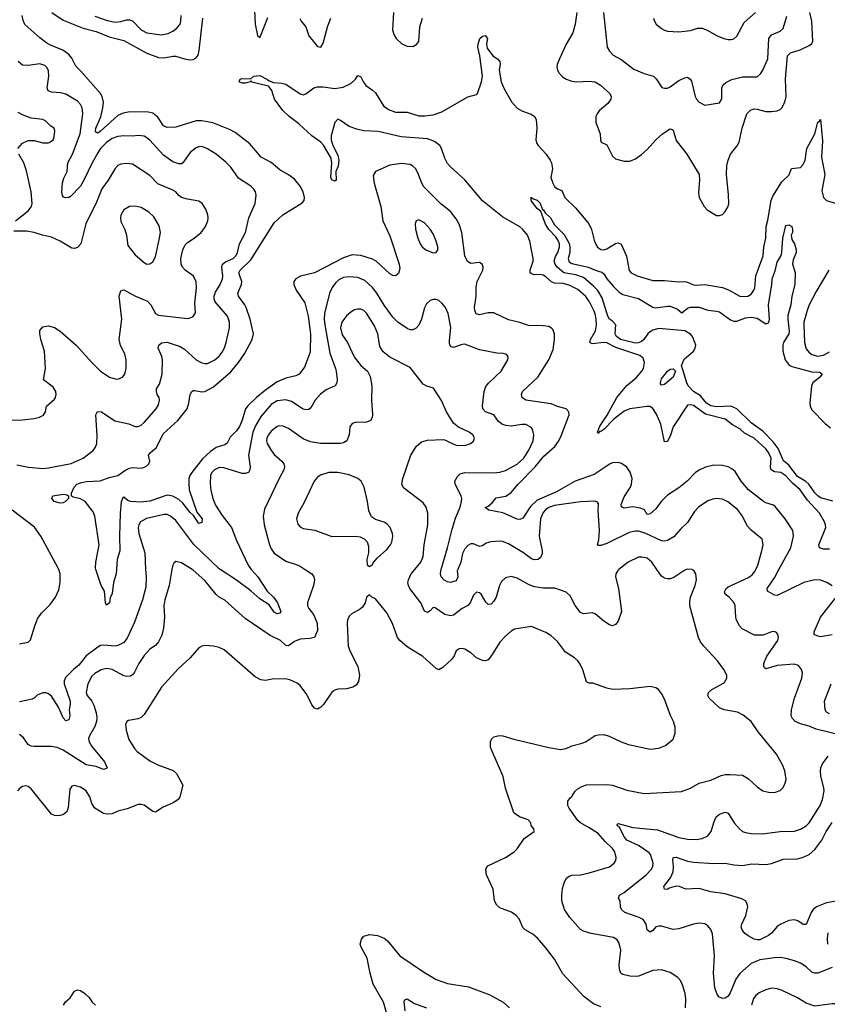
# Model space of a CAD drawing. Header units: inches. Extents: x 1173000 to 1307049, y 522583 to 678455.
# Tile 223 of 256: x 1222390 to 1227976, y 606995 to 613800. Entities that reach past the tile are written whole.
import ezdxf

# ---------------------------------------------------------------- set-up
doc = ezdxf.new("R2010")
doc.units = ezdxf.units.IN
doc.header["$MEASUREMENT"] = 0
doc.layers.add('B2620', color=7, linetype='Continuous')
doc.layers.add('B2621', color=7, linetype='Continuous')

msp = doc.modelspace()

# ---------------------------------------------------------------- linework, layer by layer
at = {"layer": 'B2620', "color": 5}
for points, elevation in [([(1223443, 610000), (1223422.9, 609890), (1223393.7, 609790), (1223387.6, 609750), (1223391.1, 609670), (1223385.4, 609594.6), (1223373.9, 609546.1), (1223350, 609499.6), (1223330, 609475.6), (1223290, 609449.6), (1223250, 609405.6), (1223214, 609350), (1223184.2, 609290), (1223170, 609271.6), (1223156.7, 609263.3), (1223130, 609260.4), (1223110, 609264.8), (1223030, 609308.7), (1222990, 609317.2), (1222952.9, 609307.1), (1222910, 609282.3), (1222890, 609262.4), (1222862.6, 609210), (1222851.1, 609150), (1222856.5, 609130), (1222890.1, 609090.1), (1222903.7, 609063.7), (1222919.8, 609010), (1222923, 608977), (1222920.7, 608950), (1222910, 608914.7), (1222872.3, 608850), (1222866.9, 608833.1), (1222870.2, 608810), (1222890, 608776), (1222977, 608670), (1222994.9, 608630), (1222990, 608624.5), (1222970, 608618.9), (1222918.3, 608638.3), (1222850, 608651.1), (1222690, 608750.6), (1222650, 608770.6), (1222610, 608777.1), (1222490, 608776.3), (1222470, 608780.5), (1222450, 608791.5), (1222416.4, 608836.4), (1222390, 608859.1)], 960), ([(1223261.5, 610000), (1223264.5, 609950), (1223262.2, 609877.8), (1223239.7, 609790), (1223183.8, 609636.2), (1223134.4, 609525.6), (1223110, 609496.3), (1223070, 609475.4), (1223050, 609471), (1222970, 609478.1), (1222950, 609474.9), (1222930, 609463.7), (1222850, 609403.1), (1222799.9, 609340.1), (1222761.6, 609310), (1222706.2, 609253.8), (1222697.2, 609230), (1222698.1, 609210), (1222739, 609090), (1222740.1, 609070), (1222732.1, 609030), (1222737.2, 608990), (1222730, 608960.7), (1222710, 608954.5), (1222690, 608974.5), (1222659.8, 609050), (1222610, 609124.8), (1222590, 609141.4), (1222570, 609148.7), (1222550, 609148.7), (1222510, 609132.1), (1222490, 609111.3), (1222476, 609104), (1222390, 609086)], 940), ([(1222390, 609487.2), (1222450, 609498.7), (1222465.3, 609514.7), (1222494, 609610), (1222515.4, 609664.6), (1222541.1, 609698.9), (1222600.8, 609759.2), (1222638.3, 609810), (1222660.8, 609859.2), (1222670.8, 609910), (1222669.8, 609969.8), (1222659.9, 610000)], 940), ([(1223059.3, 610000), (1223056.9, 609970), (1223039.1, 609910), (1223030, 609835.3), (1223016.1, 609803.9), (1223010.4, 609770), (1222990, 609753.2), (1222984, 609770), (1222976.3, 609850), (1222954, 609890), (1222917.8, 610000)], 920), ([(1224365.7, 610000), (1224411.1, 609971.1), (1224425.3, 609950), (1224428.9, 609930), (1224421.8, 609890), (1224379.8, 609770), (1224381.6, 609750), (1224390, 609730.3), (1224422.8, 609690), (1224446.7, 609630), (1224450, 609578), (1224430, 609529.4), (1224397.6, 609522.4), (1224330, 609519.1), (1224290, 609501.7), (1224250, 609471.8), (1224230, 609476.2), (1224193.6, 609510), (1224123.5, 609543.5), (1223950, 609662), (1223810, 609789.4), (1223770, 609809.6), (1223750, 609828), (1223670, 609923.5), (1223590, 609996.1), (1223583.8, 610000)], 960), ([(1223992.2, 610000), (1223995.3, 609995.3), (1224036.9, 609950), (1224102, 609850), (1224144.9, 609810), (1224173.7, 609770), (1224196.3, 609710), (1224190, 609697.4), (1224170, 609692.9), (1224150, 609706.5), (1224115.9, 609755.9), (1224050, 609797.2), (1223990, 609851.8), (1223890, 609926), (1223776, 610000)], 940), ([(1226535.1, 610000), (1226526.6, 609993.4), (1226514, 609970), (1226511.8, 609950), (1226532.2, 609870), (1226553.6, 609710), (1226530, 609642.9), (1226510, 609620.7), (1226490, 609611.8), (1226470, 609618.4), (1226430, 609644), (1226370, 609693), (1226350, 609699.7), (1226290, 609694), (1226270, 609703.6), (1226231.7, 609751.7), (1226198.2, 609818.2), (1226170, 609844.7), (1226090.8, 609870.8), (1226010, 609870.8), (1225950, 609880.8), (1225914.5, 609894.5), (1225830, 609941), (1225790, 609951), (1225750, 609942.6), (1225721.8, 609918.2), (1225709.3, 609890.7), (1225685.5, 609810), (1225670, 609781.6), (1225650, 609760.5), (1225630, 609758.4), (1225614.8, 609774.8), (1225580.9, 609830), (1225570, 609839.5), (1225550, 609842.7), (1225530, 609824), (1225505.3, 609770), (1225489.3, 609750.7), (1225450, 609729.8), (1225390, 609685.3), (1225370, 609681), (1225329.9, 609689.9), (1225264.8, 609735.2), (1225250, 609736.8), (1225230, 609714.3), (1225210, 609702.4), (1225190, 609711.6), (1225163.5, 609770), (1225088.1, 609870), (1225078.5, 609890), (1225075.3, 609910), (1225078.9, 609930), (1225098.8, 609970), (1225123.4, 610000)], 960), ([(1225420, 610000), (1225415.8, 609990), (1225421.3, 609950), (1225410, 609922.9), (1225370, 609911.5), (1225350, 609914), (1225323.7, 609930), (1225305.1, 609950), (1225300.5, 609970), (1225302.3, 609990), (1225305.2, 610000)], 940), ([(1226995.1, 606970), (1226998, 607030), (1226992.3, 607070), (1226975.4, 607130), (1226960.1, 607160.1), (1226941.6, 607181.6), (1226890, 607215.8), (1226830, 607232.6), (1226770, 607228.2), (1226670, 607191), (1226650, 607187.4), (1226610.3, 607189.7), (1226561.2, 607201.2), (1226548, 607210), (1226538.9, 607238.9), (1226537.3, 607270), (1226548.3, 607370), (1226536.9, 607416.9), (1226522, 607442), (1226496.1, 607456.1), (1226343.7, 607483.7), (1226290, 607499.8), (1226270, 607511.3), (1226194.3, 607594.3), (1226159.1, 607650), (1226140.4, 607710), (1226139.2, 607750), (1226144.8, 607795.2), (1226158.4, 607841.6), (1226172.9, 607867.1), (1226190, 607880.3), (1226210, 607887.6), (1226270, 607891.3), (1226330, 607904.2), (1226470, 607946.3), (1226502, 607970), (1226513.5, 607990), (1226516.4, 608010), (1226506.6, 608050), (1226490, 608073.3), (1226439.7, 608119.7), (1226390, 608174.8), (1226330, 608215.8), (1226269.1, 608249.1), (1226250, 608265.1), (1226189.5, 608350), (1226180.9, 608370), (1226181.2, 608398.8), (1226197.2, 608422.8), (1226210, 608432), (1226231.2, 608468.8), (1226253.1, 608486.9), (1226278.8, 608501.2), (1226310, 608511.2), (1226450, 608515.6), (1226490, 608510.3), (1226590, 608475.3), (1226710, 608452), (1226966.9, 608466.9), (1227029, 608490), (1227090, 608524.4), (1227170, 608544.9), (1227242.4, 608577.6), (1227270, 608584), (1227304.5, 608584.5), (1227390, 608578.5), (1227430, 608554.3), (1227490, 608497.4), (1227530, 608470.3), (1227570, 608460.9), (1227610, 608460.3), (1227650, 608474), (1227667.7, 608492.3), (1227682.4, 608517.6), (1227691.3, 608550), (1227683, 608610), (1227666, 608650), (1227624.1, 608724.1), (1227497.6, 608877.6), (1227449.5, 608950), (1227393.4, 608993.4), (1227354.3, 609014.3), (1227262, 609030), (1227230, 609044.2), (1227158.4, 609110), (1227149.6, 609130), (1227155.1, 609150), (1227178, 609170), (1227262, 609218), (1227282, 609250), (1227280.7, 609270), (1227259.6, 609310), (1227216.3, 609370), (1227122.4, 609470), (1227099.5, 609499.5), (1227084, 609530), (1227025, 609750), (1227024.2, 609775.8), (1227030.7, 609809.3), (1227061.1, 609890), (1227071.1, 609930), (1227067.6, 609970), (1227052.4, 609992.4), (1227039.7, 609999.7), (1227037.1, 610000)], 960), ([(1227001, 610000), (1226990, 609996.3), (1226914.7, 609945.3), (1226890, 609936.3), (1226870, 609934.7), (1226850, 609940.5), (1226830, 609955.1), (1226797.9, 610000)], 960), ([(1228070, 608856.3), (1227897.9, 608897.9), (1227850, 608917.4), (1227790, 608933.1), (1227754, 608950), (1227735.6, 608970), (1227725.6, 608990), (1227728, 609030), (1227748.4, 609110), (1227800.7, 609250), (1227803.7, 609283.7), (1227797.2, 609310), (1227775.8, 609335.8), (1227746, 609346), (1227630, 609336.2), (1227550, 609313.3), (1227540.6, 609320.6), (1227535.8, 609330), (1227537.6, 609350), (1227558.7, 609401.3), (1227634.5, 609510), (1227638, 609530), (1227632.9, 609552.9), (1227625.2, 609565.2), (1227610, 609572.7), (1227590, 609569.3), (1227532.9, 609547.1), (1227473.1, 609546.9), (1227387.6, 609590), (1227368.2, 609610), (1227348.6, 609650), (1227343.5, 609670), (1227339.7, 609750), (1227331.2, 609770), (1227297.4, 609810), (1227269.8, 609829.8), (1227265.7, 609845.7), (1227276.4, 609870), (1227290, 609881.1), (1227430, 609944.5), (1227455.9, 609964.1), (1227473.9, 609986.1), (1227480.7, 610000)], 940), ([(1228010, 609887.1), (1227973.6, 609910), (1227930, 609925.5), (1227890, 609929.8), (1227813.7, 609910), (1227630, 609820.9), (1227610, 609822.7), (1227562.7, 609850), (1227559, 609870), (1227610, 609942.7), (1227641.5, 610000)], 920), ([(1226410, 606978.4), (1226359.3, 606999.3), (1226292.7, 607050), (1226146.3, 607206.3), (1226090, 607306.6), (1226030, 607385.6), (1225972, 607452), (1225940.1, 607480.1), (1225885.2, 607510), (1225870, 607525.2), (1225845.3, 607585.3), (1225827.2, 607607.2), (1225791.8, 607631.8), (1225710, 607661.3), (1225690, 607680.7), (1225675.1, 607710), (1225665.1, 607790), (1225619.7, 607890), (1225614.2, 607925.8), (1225619.6, 607940.4), (1225628.2, 607951.8), (1225749.3, 608010), (1225809.4, 608050), (1225829.8, 608070.2), (1225879.3, 608140.7), (1225948, 608190), (1225947.3, 608207.3), (1225928, 608230), (1225926, 608250), (1225906, 608270), (1225848, 608290), (1225810, 608315.3), (1225804.8, 608324.8), (1225749.7, 608489.7), (1225733, 608570), (1225646, 608770), (1225646, 608810), (1225652.9, 608827.1), (1225670, 608844.7), (1225707, 608853), (1225732, 608850), (1225807.6, 608827.6), (1226049.4, 608769.4), (1226130, 608756.9), (1226170, 608762.8), (1226210, 608782.7), (1226279.8, 608800.2), (1226307.3, 608812.7), (1226370, 608854), (1226390, 608858.7), (1226430, 608858.9), (1226468.1, 608848.1), (1226549.2, 608809.2), (1226601, 608790), (1226750, 608758.4), (1226810, 608766.4), (1226856.1, 608783.9), (1226910, 608826.8), (1226923.7, 608870), (1226924.5, 608910), (1226912, 608950), (1226891.4, 608991.4), (1226850, 609104), (1226830, 609142.7), (1226809.3, 609170), (1226790, 609182.9), (1226750, 609191.6), (1226610, 609175.8), (1226490, 609171.6), (1226450, 609179.6), (1226354.8, 609214.8), (1226330, 609215.8), (1226310, 609224.2), (1226286.1, 609306.1), (1226267, 609347), (1226249.6, 609370), (1226227.3, 609390), (1226164.2, 609430), (1226110, 609503.6), (1226064.7, 609544.7), (1226030, 609564.7), (1225930, 609606), (1225812.7, 609587.3), (1225790, 609574), (1225750, 609540.5), (1225710, 609498.7), (1225654.4, 609405.6), (1225630, 609375.6), (1225610, 609368.9), (1225590, 609371.9), (1225550.6, 609390.6), (1225510, 609424.2), (1225470, 609449.4), (1225450, 609454), (1225430, 609452), (1225410, 609437.2), (1225396.1, 609403.9), (1225379.9, 609380.1), (1225317.7, 609322.3), (1225290, 609307.8), (1225270, 609316.9), (1225178.8, 609398.8), (1225070, 609466), (1225019.6, 609510), (1225004.2, 609530), (1224967.9, 609627.9), (1224930, 609701.2), (1224850, 609798), (1224826, 609810), (1224810, 609826), (1224790, 609808), (1224779.1, 609770), (1224760.7, 609739.3), (1224738, 609722), (1224690, 609697), (1224670, 609678), (1224657.4, 609650), (1224654, 609630), (1224662.4, 609470), (1224677.3, 609430), (1224729.1, 609330), (1224739.5, 609270), (1224734.6, 609225.4), (1224718, 609202), (1224693.8, 609186.2), (1224650, 609175.8), (1224590, 609173.3), (1224570, 609166.6), (1224550, 609152.3), (1224492.4, 609067.6), (1224472.2, 609047.8), (1224450, 609036.2), (1224430, 609042.7), (1224410, 609064.5), (1224375.4, 609135.4), (1224330, 609199.5), (1224310, 609215.1), (1224257.8, 609237.8), (1224225.3, 609245.3), (1224137.3, 609242.7), (1224090, 609232.8), (1224057.5, 609237.5), (1224018.6, 609258.6), (1223805, 609445), (1223770, 609461.1), (1223730, 609471.3), (1223670, 609475.1), (1223650, 609469.5), (1223630, 609458), (1223568.5, 609390), (1223485.4, 609314.6), (1223370, 609186.6), (1223250, 608998), (1223230, 608978), (1223210, 608967.8), (1223142.3, 608957.7), (1223130.3, 608949.7), (1223121.3, 608930), (1223125.7, 608890), (1223145.9, 608825.9), (1223183.8, 608763.8), (1223203.2, 608743.2), (1223290, 608678.3), (1223344.9, 608650), (1223452.1, 608612.1), (1223474, 608590), (1223519.3, 608510), (1223498.7, 608430), (1223486, 608410), (1223456.3, 608390), (1223382.8, 608357.2), (1223330, 608323.6), (1223310, 608327.8), (1223250, 608371.1), (1223230, 608377.4), (1223210, 608377.4), (1223133.3, 608346.7), (1223069.1, 608330.9), (1223030, 608311.6), (1222990, 608309.6), (1222970, 608314.5), (1222909.8, 608349.8), (1222890, 608384), (1222876.3, 608430), (1222850, 608469.6), (1222810, 608496.3), (1222770, 608507.3), (1222750, 608503.7), (1222737, 608483), (1222725.3, 608354.7), (1222715.3, 608324.7), (1222692.5, 608307.5), (1222670, 608299.5), (1222650, 608298.4), (1222630, 608300.7), (1222609.6, 608310), (1222470, 608484.5), (1222450, 608499.5), (1222430, 608504.5), (1222410, 608500.9), (1222390.4, 608489.6), (1222374, 608470)], 980), ([(1228010, 609547.7), (1227930, 609536), (1227910, 609538.6), (1227886, 609550), (1227885, 609570), (1227929, 609671), (1228030, 609799.3)], 920), ([(1227990, 609002.4), (1227970, 609013.3), (1227960.8, 609030), (1227957.4, 609090), (1228003, 609210)], 920), ([(1228010.5, 607250), (1227910, 607211.1), (1227890, 607209.7), (1227870, 607217.7), (1227830, 607253.5), (1227790, 607280.4), (1227750, 607296.9), (1227691.7, 607311.7), (1227650, 607318.4), (1227610, 607317.7), (1227510, 607301.8), (1227450, 607277.3), (1227370, 607207.8), (1227343.8, 607170), (1227304.8, 607075.2), (1227290, 607050.8), (1227270, 607038.2), (1227250, 607035.3), (1227226.6, 607046.6), (1227211.1, 607070), (1227198, 607110), (1227188.9, 607210), (1227194.9, 607330), (1227182.6, 607482.6), (1227170, 607513.2), (1227150, 607538), (1227130, 607552), (1227090, 607557), (1227050, 607549.6), (1226950, 607517.4), (1226910, 607512.4), (1226830, 607535.8), (1226810, 607535.8), (1226790, 607529.7), (1226770, 607505.1), (1226750, 607495.1), (1226730, 607509.4), (1226722.6, 607550), (1226701.5, 607581.5), (1226675.3, 607595.3), (1226574.5, 607630), (1226553.6, 607650), (1226545.6, 607670), (1226543, 607710), (1226531.6, 607730), (1226538.4, 607750), (1226570, 607768.9), (1226723.9, 607890), (1226758.9, 607930), (1226769.8, 607950), (1226771.6, 607970), (1226753.5, 608030), (1226743.3, 608043.3), (1226670, 608091.9), (1226589.4, 608129.4), (1226573.9, 608150), (1226538, 608218), (1226523, 608230), (1226523, 608237), (1226530, 608244), (1226630, 608216.9), (1226800.6, 608200.6), (1226950, 608147.3), (1227010, 608135.8), (1227070, 608135.2), (1227110, 608142), (1227150, 608160.3), (1227172.8, 608190), (1227190, 608250.8), (1227207.6, 608290), (1227230, 608310.4), (1227270, 608323), (1227290, 608317.3), (1227331.7, 608250), (1227367.6, 608207.6), (1227390, 608190.4), (1227410, 608182.6), (1227450, 608175.6), (1227527.3, 608172.7), (1227650, 608189.1), (1227750, 608192.7), (1227790, 608205.2), (1227830, 608229.2), (1227850, 608249.1), (1227925.8, 608370), (1227942.9, 608410), (1227953.3, 608470), (1227952.2, 608492.2), (1227932.1, 608572.1), (1227928.4, 608610), (1227931.1, 608630), (1227943.3, 608656.7), (1227982.6, 608710)], 940), ([(1228050.5, 607710.5), (1227970, 607697.7), (1227901.5, 607670), (1227877.2, 607650), (1227863.5, 607630), (1227830, 607547.6), (1227810, 607546.6), (1227771.4, 607571.4), (1227750, 607578.2), (1227710, 607575.1), (1227650, 607547.1), (1227630, 607532.6), (1227592.7, 607490), (1227570, 607471.9), (1227510, 607441.6), (1227490, 607439.9), (1227470, 607446.4), (1227428.1, 607468.1), (1227405.6, 607485.6), (1227387.8, 607510), (1227380.5, 607530), (1227383.7, 607550), (1227412.9, 607610), (1227426.2, 607670), (1227422.8, 607690), (1227410.8, 607710), (1227385.2, 607725.2), (1227270, 607758.5), (1227170, 607771.7), (1227090, 607795), (1226998, 607790), (1226953.2, 607810), (1226930, 607811.2), (1226882.4, 607797.6), (1226870, 607789.8), (1226849.3, 607790), (1226845.3, 607810), (1226891.5, 607868.5), (1226909, 607910), (1226912.1, 607947.9), (1226906.8, 607993.2), (1226910, 608006.8), (1226915.3, 608010), (1226930, 608011.7), (1227010, 607985.2), (1227050, 607978.2), (1227190.6, 607969.4), (1227270, 607970.2), (1227330, 607959.6), (1227390, 607955.5), (1227454.8, 607965.2), (1227550, 607961.3), (1227590.5, 607969.5), (1227670, 607997.6), (1227770, 608000.5), (1227810, 608011.6), (1227850, 608030.9), (1227890, 608065.6), (1227938, 608130), (1227969, 608190), (1228010, 608251.4)], 920), ([(1224929.8, 606929.8), (1224905.8, 607010), (1224835.4, 607135.4), (1224814.2, 607210), (1224794.1, 607314.1), (1224751.5, 607390), (1224745.6, 607410), (1224753.4, 607446.6), (1224770, 607467.3), (1224810, 607477.6), (1224864.7, 607470), (1224912.2, 607452.2), (1224933, 607433), (1225019.3, 607330), (1225190, 607215.3), (1225270, 607167), (1225350, 607138.7), (1225495.1, 607115.1), (1225641.5, 607061.5), (1225733.4, 607010), (1225778, 606970)], 980), ([(1227978.9, 607490), (1227974.8, 607450), (1227977.5, 607410)], 940), ([(1228290, 606978), (1228270, 607002.7), (1228250, 607018), (1228210, 607026), (1228110, 606998), (1228010, 606999.8), (1227890, 606983.5), (1227830, 607004.2), (1227770, 607039.8), (1227662.7, 607090), (1227630, 607102.3), (1227590, 607106), (1227550, 607096.4), (1227504.7, 607075.3), (1227482.6, 607057.4), (1227465.4, 607034.6), (1227451.5, 606990)], 960), ([(1222694.3, 606990), (1222706.9, 607013.1), (1222739.7, 607040.3), (1222770, 607087.3), (1222790, 607094.9), (1222810, 607090.5), (1222840.7, 607070), (1222870, 607042.8), (1222890.7, 607010), (1222914, 606990)], 980), ([(1225056.4, 606950), (1225050, 607014), (1225052.9, 607027.1), (1225070, 607032.2), (1225120.2, 607000.2), (1225203.8, 606970)], 960)]:
    msp.add_lwpolyline(points, dxfattribs=dict(at, elevation=elevation))
at = {"layer": 'B2621', "color": 5}
for points, elevation in [([(1222613.5, 613850), (1222690, 613797), (1222830, 613741.7), (1222918.7, 613718.7), (1223010, 613680.8), (1223110, 613656.4), (1223270, 613569.4), (1223350, 613538.3), (1223390, 613535.9), (1223450, 613548.8), (1223470, 613548.1), (1223530.7, 613529.3), (1223570, 613523.5), (1223590, 613525.2), (1223610, 613535.6), (1223624.2, 613555.8), (1223632.5, 613587.5), (1223658, 613810)], 920), ([(1224015.2, 613864.8), (1224019.5, 613770), (1224034, 613690), (1224050, 613678), (1224054.7, 613685.3), (1224105.7, 613814.3)], 920), ([(1224975.8, 613850), (1224968.5, 613730), (1224977.3, 613697.3), (1224993.4, 613670), (1225034.2, 613634.2), (1225070, 613617.3), (1225110, 613614), (1225137.2, 613630), (1225151.2, 613648.8), (1225157.3, 613750), (1225175.8, 613810)], 920), ([(1226243.6, 613850), (1226232.2, 613770), (1226215.4, 613710), (1226170.2, 613630), (1226123.6, 613530), (1226107.4, 613490), (1226105.7, 613470), (1226110.4, 613450), (1226122, 613430), (1226145.1, 613405.1), (1226170, 613387.9), (1226210, 613374.4), (1226242, 613370), (1226330, 613375.3), (1226370, 613371), (1226408.1, 613348.1), (1226471.7, 613290), (1226481.7, 613270), (1226479.6, 613250), (1226458.3, 613221.7), (1226398.7, 613170), (1226383.1, 613150), (1226376, 613130), (1226375.8, 613090), (1226404.4, 613010), (1226406.7, 612970), (1226413, 612953), (1226450, 612934), (1226490, 612857.3), (1226510, 612839.3), (1226570, 612821.3), (1226610, 612822), (1226650, 612837.6), (1226690, 612867.2), (1226730, 612903.7), (1226789.8, 612970.2), (1226836.9, 613010), (1226890, 613045.5), (1226902, 613042), (1226910, 613036), (1226930, 612966), (1227004.6, 612870), (1227088.7, 612730), (1227092.6, 612692.6), (1227084.2, 612604.2), (1227090.4, 612570.4), (1227124.4, 612510), (1227145.2, 612485.2), (1227210, 612446.4), (1227230, 612446.4), (1227250, 612453), (1227270, 612473.4), (1227289.6, 612510), (1227294, 612530), (1227293.5, 612590), (1227277.8, 612730), (1227281.6, 612790), (1227290.8, 612830), (1227306.6, 612870), (1227352, 612928), (1227366, 612954), (1227386.3, 613050), (1227420.3, 613150), (1227445.1, 613174.9), (1227470, 613183.2), (1227490, 613182), (1227550, 613165.2), (1227590, 613165.2), (1227630, 613170.2), (1227650, 613178.9), (1227661.1, 613190), (1227681.8, 613230), (1227691.1, 613270), (1227686.1, 613390), (1227699.8, 613550), (1227720.5, 613570), (1227787.9, 613592.1), (1227850, 613620.6), (1227867.1, 613632.9), (1227876.3, 613650), (1227868.9, 613790), (1227856.2, 613850)], 920), ([(1226428.9, 613850), (1226450.4, 613630), (1226454.4, 613610), (1226470, 613582), (1226495.5, 613555.5), (1226550, 613524), (1226638, 613458), (1226710, 613428), (1226773, 613410), (1226792.1, 613392.1), (1226832.3, 613332.3), (1226850, 613326), (1226870, 613327), (1226890, 613336.5), (1226950, 613379.6), (1226990, 613398.5), (1227010, 613402.3), (1227028.4, 613390), (1227035.9, 613375.9), (1227061.1, 613270), (1227070.3, 613250.3), (1227090, 613230.5), (1227130, 613208.2), (1227230, 613225.5), (1227246, 613254), (1227247.4, 613330), (1227256.3, 613350), (1227274.1, 613365.9), (1227314.5, 613385.5), (1227390, 613404.7), (1227490, 613406), (1227514.1, 613425.9), (1227530, 613450.4), (1227564.8, 613530), (1227572.3, 613670), (1227590, 613696), (1227650, 613721.5), (1227670, 613739.3), (1227695.4, 613824.6)], 940), ([(1226773.4, 613810), (1226780.5, 613790), (1226793.4, 613770), (1226830, 613738), (1226850, 613726.4), (1226870, 613721.6), (1226950, 613714.9), (1227030, 613726), (1227078, 613742), (1227110, 613741.3), (1227150, 613725.3), (1227210, 613690.4), (1227261, 613670), (1227290, 613662.4), (1227310, 613663), (1227330, 613668), (1227350, 613686.8), (1227400.3, 613779.7), (1227479.7, 613850)], 960), ([(1222917.8, 610000), (1222914.5, 610010), (1222916.3, 610050), (1222939.2, 610170), (1222909.8, 610370), (1222898, 610398), (1222843, 610470), (1222810, 610487.9), (1222761, 610501), (1222746, 610510), (1222748.9, 610511.1), (1222748.9, 610528.9), (1222766.9, 610570), (1222785.6, 610590), (1222810, 610599.6), (1222850, 610608.8), (1222946.9, 610613.1), (1223010, 610636.8), (1223069.4, 610650), (1223116.6, 610683.4), (1223150, 610700.7), (1223170, 610704.5), (1223230, 610701.2), (1223253.5, 610706.5), (1223270, 610716.5), (1223284.4, 610730), (1223291.1, 610750), (1223280.7, 610790), (1223295.1, 610810), (1223336.9, 610843.1), (1223381.9, 610938.1), (1223483.9, 611030), (1223548.3, 611110), (1223561, 611150), (1223569.8, 611210), (1223579.7, 611230), (1223590, 611237.7), (1223602, 611238), (1223650, 611227.5), (1223670, 611230.8), (1223730, 611263.4), (1223850, 611366.8), (1223904.4, 611430), (1223944.7, 611490), (1223998.5, 611590), (1224006.5, 611630), (1223984.2, 611730), (1223957.1, 611810), (1223948.5, 611830), (1223902.8, 611890), (1223899.8, 611910), (1223924.9, 611970), (1223926.5, 611990), (1223910, 612037), (1223906.9, 612050), (1223910, 612058.7), (1223914.9, 612070), (1223990, 612141.1), (1224150, 612395.8), (1224210, 612450.2), (1224344.9, 612535.1), (1224357.3, 612550), (1224361.2, 612570), (1224349.8, 612610), (1224330, 612648.3), (1224290, 612698.2), (1224250, 612727.8), (1224190, 612763.2), (1224130, 612813.8), (1224061.1, 612850), (1223982.9, 612942.9), (1223879.4, 613019.4), (1223841.4, 613041.4), (1223726.2, 613086.2), (1223650, 613101.6), (1223610, 613101), (1223470, 613058.2), (1223410, 613055.8), (1223385.6, 613065.6), (1223345.2, 613125.2), (1223310, 613153.3), (1223270, 613163.9), (1223140.1, 613159.9), (1223105.3, 613154.7), (1223070, 613138.7), (1222950, 613028.8), (1222930, 613016.8), (1222920.6, 613020.6), (1222915.3, 613030), (1222918, 613050), (1222950.7, 613129.3), (1222965.6, 613190), (1222969.3, 613230), (1222960.9, 613270), (1222948.3, 613290), (1222810, 613447.2), (1222777.9, 613477.9), (1222750, 613533.6), (1222730, 613559.5), (1222688.7, 613590), (1222604.1, 613624.1), (1222578.8, 613638.8), (1222530, 613674.8), (1222426.6, 613766.6), (1222414.4, 613794.4), (1222408.4, 613830)], 920), ([(1222910, 613824.3), (1222995.2, 613795.2), (1223050, 613783.9), (1223090, 613787.5), (1223130, 613798), (1223150, 613798.6), (1223170, 613791.8), (1223229.7, 613729.7), (1223270, 613710.1), (1223370, 613695.5), (1223416.4, 613703.6), (1223450, 613720.2), (1223478.2, 613741.8), (1223499.3, 613770), (1223505.3, 613790), (1223507.5, 613830)], 940), ([(1224327.7, 613807.7), (1224336.3, 613790), (1224370.3, 613750.3), (1224390, 613687.3), (1224450, 613614), (1224472, 613610), (1224490, 613638), (1224521.6, 613758.4), (1224542, 613810)], 920), ([(1227990, 610141.5), (1227950, 610141), (1227921.1, 610150), (1227918, 610170), (1227964.6, 610290), (1227964.2, 610310), (1227956.3, 610330), (1227921.7, 610390), (1227839.9, 610479.9), (1227788.9, 610550), (1227735.9, 610595.9), (1227690, 610647.9), (1227654, 610670), (1227610, 610674.8), (1227588, 610688), (1227583.1, 610710), (1227586.7, 610770), (1227570, 610809.8), (1227550, 610835.2), (1227470, 610907), (1227402.7, 610942.7), (1227370, 610972.4), (1227319.7, 610999.7), (1227270, 611039.9), (1227133.6, 611073.6), (1227050, 611133.7), (1227030, 611139.3), (1227010, 611135.4), (1226910, 610985.1), (1226890.9, 610929.1), (1226870, 610885.7), (1226850, 610883), (1226824.2, 611004.2), (1226794.4, 611074.4), (1226770, 611113.5), (1226750, 611126), (1226727.6, 611127.6), (1226610, 611109.9), (1226570, 611094.4), (1226499.9, 611040.1), (1226430, 610968.7), (1226410, 610954.8), (1226403.4, 610956.6), (1226390, 610941.2), (1226387.6, 610950), (1226402.8, 610990), (1226453, 611067), (1226519.2, 611190), (1226590, 611271.6), (1226654.5, 611325.5), (1226692.9, 611370), (1226703.7, 611390), (1226711.9, 611430), (1226701.4, 611461.4), (1226678.8, 611478.8), (1226514.2, 611534.2), (1226450, 611566.3), (1226430, 611569.6), (1226350, 611560.6), (1226332.4, 611570), (1226338.6, 611590), (1226372.7, 611650), (1226378.9, 611690), (1226376.7, 611730), (1226370, 611766.6), (1226360.1, 611790), (1226330.9, 611850), (1226306.7, 611886.7), (1226250, 611935.7), (1226190, 611965.6), (1226150, 611976.5), (1226090, 611979.9), (1226068.5, 611988.5), (1226030, 612022.6), (1226010, 612034.1), (1225990, 612038.8), (1225950, 612037.6), (1225930, 612042.5), (1225920.4, 612050), (1225920.9, 612070), (1225941.8, 612130), (1225940.7, 612150), (1225918.8, 612270), (1225901.5, 612310), (1225869.9, 612349.9), (1225848.5, 612368.5), (1225730, 612437), (1225590, 612548.2), (1225470, 612692.8), (1225370, 612782.3), (1225350, 612805.3), (1225330, 612843.5), (1225308.5, 612910), (1225295.2, 612930), (1225259.1, 612959.1), (1225210, 612976.9), (1225029.1, 612990.9), (1224870, 613026.2), (1224770, 613032.6), (1224722.3, 613042.3), (1224670, 613062.4), (1224610, 613103.5), (1224590, 613111.6), (1224570.3, 613089.7), (1224543.4, 612996.6), (1224544.8, 612970), (1224556.2, 612930), (1224590, 612864.6), (1224598.4, 612830), (1224592.3, 612787.7), (1224575.9, 612750), (1224579.1, 612690), (1224570, 612683.6), (1224550, 612694), (1224542.4, 612710), (1224549.9, 612809.9), (1224543.9, 612843.9), (1224491.9, 612931.9), (1224473.1, 612953.1), (1224410, 612998.3), (1224320.7, 613080.7), (1224254, 613130), (1224210, 613172.6), (1224153, 613250), (1224133.5, 613310), (1224116.1, 613336.1), (1224110, 613341.1), (1224005.3, 613365.3), (1223994, 613370), (1223990, 613378), (1223984.7, 613370), (1223950, 613360.5), (1223930, 613360.5), (1223909, 613370), (1223915.3, 613390), (1223926.2, 613393.8), (1223988.2, 613391.8), (1224010, 613410.3), (1224050, 613413.2), (1224099.6, 613390), (1224116.5, 613376.5), (1224146.1, 613366.1), (1224202.3, 613362.3), (1224230, 613354.8), (1224330, 613286.4), (1224350, 613280.6), (1224370, 613287.2), (1224424.4, 613330), (1224450, 613336.1), (1224490, 613335.7), (1224570, 613325), (1224626.6, 613333.4), (1224681.1, 613358.9), (1224712.2, 613387.8), (1224730, 613414.9), (1224750, 613404.9), (1224767.7, 613367.7), (1224785.2, 613345.2), (1224830, 613313.7), (1224850, 613293.4), (1224905.3, 613205.3), (1224940.1, 613180.1), (1224990, 613161.8), (1225070, 613160.2), (1225150, 613136.6), (1225190, 613135), (1225250, 613142), (1225310, 613163), (1225490, 613267.4), (1225550, 613283.6), (1225557.7, 613290), (1225584.1, 613370), (1225590.4, 613410), (1225572, 613550), (1225559.2, 613610), (1225560.2, 613630), (1225573.7, 613670), (1225590, 613686.3), (1225610, 613690.2), (1225626, 613670), (1225618.6, 613630), (1225624.1, 613604.1), (1225662.2, 613550), (1225695.6, 613530), (1225711.2, 613511.2), (1225713.6, 613490), (1225706.1, 613450), (1225719.4, 613370), (1225741.7, 613321.7), (1225794.8, 613230), (1225830, 613188.8), (1225868.4, 613168.4), (1225926.6, 613146.6), (1225951.8, 613130), (1225962.7, 613110), (1225966.6, 613050), (1225959.1, 612970), (1225964, 612950), (1225975.4, 612930), (1226032, 612870), (1226060.3, 612830), (1226069.1, 612810), (1226074.7, 612770), (1226064.7, 612710), (1226076.6, 612670), (1226090, 612648), (1226110, 612631.6), (1226140, 612620), (1226160.4, 612570), (1226236.7, 612496.7), (1226327.1, 612390), (1226345.6, 612350), (1226366.5, 612266.5), (1226387.4, 612227.4), (1226410, 612212.9), (1226430, 612210.2), (1226450, 612215.6), (1226510, 612252.8), (1226530, 612257.1), (1226549.4, 612249.4), (1226586.7, 612166.7), (1226606, 612066), (1226618.4, 612050), (1226662, 612030), (1226770, 611998.4), (1226850, 611997.3), (1226947.2, 611987.2), (1226990, 611990.2), (1227010, 611986.5), (1227050, 611968.4), (1227070, 611966), (1227130, 611971), (1227250, 611950.2), (1227292.9, 611932.9), (1227370, 611890.2), (1227390, 611886.2), (1227425.2, 611890), (1227450, 611902.6), (1227468.5, 611930), (1227473.9, 611946.1), (1227480.5, 612030), (1227531.3, 612168.7), (1227536.9, 612230), (1227551.2, 612291.2), (1227554, 612370), (1227565.6, 612414.4), (1227588.3, 612550), (1227599.2, 612580.8), (1227660.9, 612679.1), (1227711.7, 612728.3), (1227729, 612771), (1227790, 612777.7), (1227810, 612798.4), (1227823.1, 612830), (1227835.4, 612910), (1227890.7, 613010), (1227910, 613092.4), (1227921.6, 613098.4), (1227930, 613110.6), (1227943.4, 612963.4), (1227936, 612850), (1227957.8, 612730), (1227938.3, 612618.3), (1227950.1, 612570.1), (1227970, 612549.3), (1228070, 612521.6)], 880), ([(1222370, 610722.9), (1222451.7, 610708.3), (1222550, 610698.6), (1222590, 610702), (1222746.9, 610733.1), (1222829.8, 610770.2), (1222897.4, 610822.6), (1222914.6, 610845.4), (1222923.5, 610870), (1222926.6, 610926.6), (1222916.2, 611070), (1222928, 611092), (1222955.3, 611090), (1223048.5, 611028.5), (1223145.9, 611005.9), (1223190, 610989.1), (1223210, 610987.4), (1223230, 610997.6), (1223250, 611015.8), (1223334.3, 611110), (1223350, 611138.8), (1223356.4, 611170), (1223356, 611190), (1223341, 611210), (1223336, 611230), (1223337.3, 611250), (1223358.2, 611281.8), (1223375.6, 611350), (1223377.8, 611450), (1223372.9, 611472.9), (1223348, 611530), (1223351.5, 611550), (1223370, 611567), (1223410, 611572), (1223500.8, 611540.8), (1223530, 611522.8), (1223610, 611450.2), (1223650, 611427.4), (1223670, 611423.1), (1223690, 611424.9), (1223740.5, 611450), (1223770, 611474.9), (1223790, 611501.3), (1223806.7, 611533.3), (1223818.4, 611570), (1223840.7, 611670), (1223840.3, 611710), (1223826.8, 611750), (1223742.1, 611850), (1223735.2, 611870), (1223735.3, 611890), (1223744, 611916), (1223776.5, 611970), (1223793.2, 612010), (1223796, 612030), (1223788.7, 612090), (1223792.4, 612110), (1223814, 612126), (1223865.7, 612150), (1223886.6, 612170), (1223897.1, 612190), (1223909.8, 612250.2), (1223952.1, 612330), (1223975.6, 612430), (1224019.8, 612530), (1224026.2, 612586.2), (1224020.7, 612610), (1224009.7, 612629.7), (1223990, 612649.6), (1223903.6, 612703.6), (1223850, 612779.7), (1223816.2, 612816.2), (1223749.7, 612870), (1223690, 612908.6), (1223650, 612922.6), (1223630, 612922), (1223610, 612914.7), (1223570, 612882), (1223517.6, 612810), (1223510, 612804.4), (1223490, 612802.7), (1223450, 612818.5), (1223384.7, 612864.7), (1223290, 612967.7), (1223270, 612984.1), (1223250, 612994.4), (1223210, 612999.8), (1223170, 612995.5), (1223110, 612997.8), (1223070, 612992.8), (1223030, 612978.1), (1222990, 612951.2), (1222950.1, 612910), (1222930, 612880.3), (1222890.7, 612810), (1222834.9, 612690), (1222810, 612650.6), (1222741.3, 612578.7), (1222730, 612571.4), (1222710, 612567.8), (1222694, 612574), (1222686, 612586), (1222682.4, 612610), (1222686.4, 612673.6), (1222694.7, 612705.3), (1222719.7, 612750), (1222723.8, 612810), (1222754.9, 612870), (1222808.3, 613010), (1222827.2, 613150), (1222822.8, 613190), (1222810, 613214.7), (1222790, 613236.4), (1222710, 613285.4), (1222675.3, 613295.3), (1222610, 613298.5), (1222588.1, 613308.1), (1222581, 613330), (1222591.8, 613410), (1222589.8, 613449.8), (1222578.7, 613470), (1222563.5, 613483.5), (1222530, 613494.5), (1222450, 613483.5), (1222410, 613486.4), (1222378.9, 613510)], 940), ([(1222378.4, 612910), (1222410, 612946), (1222450, 612965.3), (1222490, 612964.2), (1222551, 612949), (1222590, 612949), (1222604.2, 612955.8), (1222620.7, 612970), (1222629.5, 612990), (1222634, 613030), (1222629.4, 613050), (1222604.7, 613064.7), (1222570, 613098), (1222550, 613109.6), (1222470, 613119.7), (1222410, 613141.7), (1222378.8, 613158.8)], 960), ([(1222360.4, 612410), (1222450, 612478.5), (1222470.8, 612510), (1222475.8, 612530), (1222469.8, 612609.8), (1222436.3, 612756.3), (1222418, 612810), (1222383.6, 612870)], 960), ([(1222327.6, 611032.4), (1222410, 611035.6), (1222490, 611043.1), (1222527.1, 611052.9), (1222553.9, 611066.1), (1222569.6, 611090), (1222574.7, 611130), (1222630, 611177.8), (1222638.5, 611190), (1222643.6, 611210), (1222640.2, 611230), (1222621.5, 611261.5), (1222555.1, 611310), (1222568, 611390), (1222561.8, 611510), (1222536.9, 611590), (1222529.6, 611630.4), (1222530, 611651.3), (1222550, 611677.3), (1222590, 611683.8), (1222630, 611672.2), (1222670, 611648.5), (1222780.3, 611550), (1222888.4, 611430), (1222950, 611370.5), (1223010.8, 611330), (1223050, 611317), (1223070, 611315.8), (1223100.9, 611330), (1223118.4, 611350), (1223127.3, 611390), (1223125.6, 611450), (1223118, 611490), (1223088.4, 611548.4), (1223077.5, 611590), (1223097.8, 611730), (1223078, 611890), (1223090, 611926.8), (1223110, 611932.4), (1223190.2, 611890.2), (1223274.9, 611854.9), (1223297.7, 611830), (1223330, 611770.4), (1223350, 611757.7), (1223550, 611735.8), (1223570, 611738.4), (1223590, 611747.7), (1223605.8, 611774.2), (1223601.4, 611841.4), (1223612.2, 611950), (1223610.6, 611990.6), (1223589.7, 612030), (1223533.7, 612070), (1223515.8, 612090), (1223506.6, 612110), (1223503.9, 612150), (1223518.6, 612210), (1223534.9, 612245.1), (1223550, 612260.9), (1223597.6, 612290), (1223644.5, 612330), (1223676.2, 612370), (1223691.8, 612410), (1223693.6, 612430), (1223691.2, 612451.2), (1223677.6, 612490), (1223651.8, 612530), (1223630, 612545.6), (1223550, 612559.3), (1223510, 612570.9), (1223490, 612584.4), (1223469.9, 612609.9), (1223450, 612622.5), (1223344.9, 612664.9), (1223290, 612723.1), (1223170, 612800.4), (1223130, 612807.1), (1223090, 612802), (1223070, 612793), (1223050, 612771.6), (1223001.8, 612690), (1222958.2, 612630), (1222922, 612538), (1222847.7, 612390), (1222812.2, 612250), (1222790, 612225.1), (1222770, 612218), (1222750, 612220.5), (1222669.5, 612270), (1222610, 612297.7), (1222548.7, 612310), (1222490, 612329.4), (1222437.5, 612337.5), (1222350, 612339.6)], 960), ([(1227641.5, 610000), (1227724.1, 610150), (1227742.8, 610230), (1227738.3, 610270), (1227684.5, 610350), (1227616.1, 610436.1), (1227604.4, 610444.4), (1227550, 610460.8), (1227534.7, 610470), (1227431.3, 610551.3), (1227380.3, 610610), (1227338.2, 610678.2), (1227316.7, 610696.7), (1227290.6, 610710.6), (1227250, 610718.9), (1227190, 610720.3), (1227133.3, 610706.7), (1227090, 610686.8), (1227063.6, 610670), (1227006.5, 610610), (1226950, 610564.2), (1226870, 610513.6), (1226827.3, 610470), (1226790, 610418.9), (1226750, 610384), (1226742.7, 610382.7), (1226730, 610380.7), (1226711.6, 610411.6), (1226683.9, 610423.9), (1226630, 610433.2), (1226570, 610424.6), (1226553.4, 610433.4), (1226549.9, 610450), (1226570, 610503.1), (1226614, 610570), (1226622, 610590), (1226626.2, 610630), (1226613, 610673), (1226590, 610707.3), (1226553.3, 610733.3), (1226530, 610740.8), (1226490, 610737.1), (1226474.4, 610730), (1226363, 610657), (1226232.7, 610610), (1226103.4, 610536.6), (1225970, 610479.1), (1225923.4, 610436.6), (1225870, 610354.8), (1225850, 610346.2), (1225830, 610348.7), (1225730.9, 610390.9), (1225636, 610410), (1225609.5, 610429.5), (1225630, 610437.6), (1225659.1, 610460.9), (1225685.5, 610494.5), (1225752, 610508), (1225790, 610532.4), (1225837.6, 610590), (1225955.3, 610710), (1226015.8, 610784.2), (1226090.6, 610850), (1226118.9, 610890), (1226135.8, 610924.2), (1226191.4, 611068.6), (1226189.2, 611090), (1226168.7, 611110), (1226110, 611126.2), (1226065.1, 611145.1), (1225890.7, 611170.7), (1225866.3, 611190), (1225860.5, 611210), (1225868, 611230), (1225974.5, 611330), (1226050, 611448.5), (1226078.8, 611521.2), (1226089, 611590), (1226088.7, 611630), (1226078, 611658), (1226068.9, 611668.9), (1226050, 611678.5), (1226010, 611685), (1225910, 611686.3), (1225850, 611707), (1225770, 611726.3), (1225670, 611775.1), (1225630, 611774.6), (1225570, 611760.9), (1225547.1, 611767.1), (1225537.2, 611790), (1225535.7, 611810), (1225546.6, 611890), (1225547.4, 611952.6), (1225554.7, 611990), (1225594, 612070), (1225595.1, 612090), (1225589.4, 612109.4), (1225570, 612120.9), (1225510, 612114.3), (1225487.7, 612127.7), (1225468.8, 612168.8), (1225447.2, 612330), (1225430, 612386), (1225410, 612423.1), (1225370, 612473.6), (1225305.4, 612525.4), (1225185.8, 612645.8), (1225170.6, 612670), (1225149.3, 612729.3), (1225130, 612768.2), (1225110, 612788.6), (1225090, 612798.4), (1225030, 612805.3), (1224950, 612794.8), (1224850.5, 612750), (1224835.8, 612724.2), (1224841.3, 612670), (1224887.2, 612510), (1224901.4, 612410), (1224950, 612306.4), (1225015.9, 612110), (1225019.1, 612080.9), (1225010, 612045.2), (1224990, 612029.4), (1224970, 612031.6), (1224950, 612043.5), (1224855.6, 612130), (1224830, 612145.5), (1224750, 612169.8), (1224690, 612174.5), (1224630, 612154.3), (1224430, 612050.7), (1224333.4, 612026.6), (1224300.5, 612010), (1224287, 611990), (1224286, 611970), (1224302.7, 611930), (1224362.6, 611842.6), (1224384.8, 611750), (1224402.5, 611630), (1224398.1, 611501.9), (1224361.1, 611398.9), (1224323, 611350), (1224300.7, 611339.3), (1224230, 611321.9), (1224170, 611297.2), (1224090, 611240.4), (1224028.8, 611190), (1223967.9, 611132.1), (1223951.3, 611110), (1223928.6, 611031.4), (1223911.2, 610988.8), (1223890, 610959.3), (1223846.1, 610913.9), (1223825.9, 610874.1), (1223810, 610862), (1223750, 610843.5), (1223710, 610816.8), (1223655.4, 610764.6), (1223579.7, 610670), (1223566.9, 610650), (1223561.2, 610630), (1223559, 610590), (1223563, 610550), (1223616.4, 610396.4), (1223651.3, 610350), (1223650, 610324.5), (1223630, 610317.4), (1223592.9, 610372.9), (1223570, 610394), (1223518.9, 610458.9), (1223490, 610483.9), (1223450, 610506.7), (1223410, 610513.1), (1223290, 610473.2), (1223226.1, 610466.1), (1223157.2, 610470), (1223138, 610478), (1223110, 610501.2), (1223104.7, 610495.3), (1223093.1, 610466.9), (1223084.8, 610390), (1223079.8, 610230), (1223082.1, 610130), (1223065, 610070), (1223059.3, 610000)], 920), ([(1228013.3, 610473.3), (1227930, 610494.9), (1227910, 610508.9), (1227889.5, 610530), (1227847.9, 610590), (1227828.1, 610608.1), (1227770, 610642.8), (1227710, 610721.5), (1227672.4, 610752.4), (1227635.8, 610835.8), (1227601.6, 610881.6), (1227530, 610956.5), (1227450, 611014.6), (1227350.3, 611110.3), (1227308.8, 611128.8), (1227210, 611124.9), (1227170, 611131.3), (1227141.4, 611150), (1227099.4, 611199.4), (1227051.5, 611230), (1227014.6, 611270), (1227004.1, 611290), (1226966.6, 611410), (1226985.5, 611454.5), (1227050, 611509.3), (1227062.6, 611530), (1227065.7, 611550), (1227060.6, 611570), (1227043.1, 611610), (1227030, 611627.3), (1226990, 611650.5), (1226810, 611665), (1226770, 611654.2), (1226750, 611643.2), (1226733.6, 611630), (1226706.8, 611590), (1226690, 611576.1), (1226670, 611566.8), (1226650, 611565.1), (1226545.4, 611590), (1226516.8, 611610), (1226508.8, 611630), (1226512.6, 611690), (1226490, 611717.6), (1226470, 611729.6), (1226457.3, 611750), (1226417.8, 611877.8), (1226388, 611928), (1226359.1, 611959.1), (1226290, 612018.8), (1226236.7, 612036.7), (1226154.7, 612050), (1226106.8, 612090), (1226092.7, 612110), (1226087, 612133), (1226095.8, 612164.2), (1226113, 612190), (1226123, 612230), (1226123.5, 612250), (1226117.6, 612270), (1226098.8, 612298.8), (1226049.2, 612349.2), (1226026.8, 612386.8), (1225995.5, 612475.5), (1225970, 612494.3), (1225930, 612546), (1225925.2, 612570), (1225930, 612571.5), (1225941.4, 612561.4), (1225970, 612553.4), (1225990, 612532.9), (1226006.4, 612486.4), (1226010, 612487.3), (1226024.5, 612464.5), (1226061.6, 612430), (1226090, 612382), (1226155.3, 612315.3), (1226190, 612252.4), (1226196.3, 612230), (1226195.9, 612190), (1226184.5, 612150), (1226190, 612127.4), (1226210, 612115.6), (1226324.9, 612090), (1226370, 612069.5), (1226415.5, 612055.5), (1226430, 612043.1), (1226450, 612008.9), (1226496.2, 611956.2), (1226537.3, 611917.3), (1226561.1, 611901.1), (1226670, 611873.8), (1226770, 611813.6), (1226787.5, 611807.5), (1226870, 611820.5), (1226890, 611819.4), (1226939.2, 611799.2), (1226970, 611774.4), (1227010, 611806.5), (1227030, 611813.5), (1227090, 611813.5), (1227150, 611793.5), (1227210, 611786.4), (1227230, 611781.2), (1227306, 611726), (1227330, 611716.6), (1227350, 611716.6), (1227410, 611739.4), (1227450, 611745.2), (1227490, 611736.5), (1227550, 611697.7), (1227571.7, 611708.3), (1227575.8, 611730), (1227569.9, 611830), (1227592.9, 611970), (1227595.3, 612010), (1227616.3, 612063.7), (1227630, 612125.2), (1227655.8, 612170), (1227662, 612190), (1227669.4, 612290), (1227690, 612378), (1227710, 612383.1), (1227730, 612370.3), (1227735.3, 612350), (1227734.4, 612330), (1227725.2, 612310), (1227730, 612282), (1227750, 612252), (1227760.7, 612210), (1227760.7, 612190), (1227739.9, 612140.1), (1227735.5, 612110), (1227753.7, 612053.7), (1227751, 611971), (1227730.9, 611890), (1227724.7, 611830), (1227703.7, 611756.3), (1227702.5, 611730), (1227712.5, 611647.5), (1227708.8, 611630), (1227672.6, 611570), (1227668.4, 611550), (1227669.1, 611510), (1227683.6, 611450), (1227712.3, 611412.3), (1227730, 611403.3), (1227870, 611367.1), (1227923.6, 611363.6), (1227939.5, 611350), (1227924.6, 611330), (1227876, 611290), (1227865.5, 611270), (1227855.8, 611150), (1227858.2, 611130), (1227870, 611102.7), (1227960.6, 611010), (1227998.4, 610978.4)], 860), ([(1227986.8, 612070), (1227899.4, 611920.6), (1227851.4, 611828.6), (1227837.1, 611790), (1227813.7, 611710), (1227812.7, 611690), (1227817.1, 611570), (1227830, 611526.4), (1227850, 611501.1), (1227870, 611486.9), (1227910, 611475.5), (1227950, 611482.3), (1227990, 611503.6)], 880), ([(1225305.2, 610000), (1225349.9, 610150), (1225380.4, 610279.6), (1225404.6, 610355.4), (1225435.7, 610430), (1225445.8, 610470), (1225447.6, 610490), (1225443.1, 610510), (1225402, 610590), (1225398.7, 610610), (1225417.2, 610642.8), (1225437.8, 610662.2), (1225469.1, 610670.9), (1225670, 610668.6), (1225710, 610672.9), (1225750, 610685.4), (1225830, 610729.3), (1225875.9, 610770), (1225915, 610830), (1225941.6, 610890), (1225946.6, 610930), (1225942.7, 610950), (1225936, 610970), (1225924.4, 610984.4), (1225890, 611001.5), (1225862.3, 611002.3), (1225790, 610989.8), (1225754.5, 610994.5), (1225730, 611002.9), (1225702.8, 611022.8), (1225669.8, 611069.8), (1225610.9, 611090.9), (1225593, 611110), (1225591, 611131), (1225603.7, 611230), (1225615, 611265), (1225631.8, 611288.2), (1225720.5, 611370), (1225766, 611450), (1225769.2, 611470), (1225760.9, 611480.9), (1225749.5, 611489.5), (1225733, 611493), (1225690, 611495.8), (1225570, 611518.4), (1225470, 611557), (1225450, 611555), (1225390, 611535.1), (1225370, 611541.3), (1225362.8, 611562.8), (1225362.1, 611582.1), (1225372.6, 611672.6), (1225354.6, 611770), (1225334.6, 611810), (1225310, 611840.4), (1225290, 611859.7), (1225270, 611867.1), (1225250, 611867.1), (1225230, 611859.7), (1225203.5, 611836.5), (1225190, 611809.3), (1225169.1, 611730), (1225150.2, 611689.8), (1225132, 611668), (1225110, 611656.3), (1225090, 611657.4), (1225070, 611665.4), (1225006.6, 611710), (1224970, 611743.5), (1224910, 611826.2), (1224860.6, 611910), (1224830, 611949.8), (1224778.4, 611998.4), (1224730, 612017.7), (1224670, 612023.7), (1224630, 612018.3), (1224597.6, 612002.4), (1224575.7, 611984.3), (1224550.9, 611950), (1224533.2, 611910), (1224498.3, 611770), (1224496.1, 611730), (1224500.6, 611690), (1224536, 611496), (1224575.5, 611390), (1224579.1, 611370), (1224585.8, 611310), (1224583.1, 611290), (1224572.4, 611270), (1224510, 611242), (1224470, 611212.3), (1224434.7, 611170), (1224403.4, 611116.6), (1224390, 611105.4), (1224370, 611103.1), (1224350, 611108.8), (1224270, 611160.7), (1224230, 611173.8), (1224170, 611165), (1224130, 611141.7), (1224059.8, 611060.2), (1224022.5, 610997.5), (1224002.6, 610950), (1223971.6, 610790), (1223984.5, 610710), (1223982.7, 610690), (1223972.2, 610670), (1223950, 610663.5), (1223930, 610664.8), (1223802.9, 610702.9), (1223770, 610705.4), (1223736.5, 610690), (1223718.8, 610670), (1223709.3, 610650), (1223706.5, 610593.5), (1223711.4, 610548.6), (1223726.3, 610490), (1223745.2, 610445.2), (1223790, 610373.4), (1223855.2, 610290), (1223890, 610201.3), (1223971.1, 610031.1), (1223992.2, 610000)], 940), ([(1225123.4, 610000), (1225164.5, 610050), (1225181.8, 610090), (1225188.7, 610170), (1225214, 610310), (1225213.7, 610390), (1225202.6, 610430), (1225181.8, 610461.8), (1225044, 610564), (1225032.8, 610590), (1225039.1, 610630), (1225094.8, 610790), (1225133, 610850), (1225170, 610883.1), (1225210, 610895.2), (1225318, 610898), (1225334.9, 610894.9), (1225380.7, 610870), (1225410, 610859.5), (1225470, 610857.4), (1225509.2, 610870), (1225530, 610886.4), (1225535.1, 610910), (1225525.1, 610930), (1225499.5, 610950), (1225424.7, 610984.7), (1225390.7, 611010.7), (1225341.7, 611090), (1225308.2, 611168.2), (1225253.1, 611253.1), (1225206.3, 611266.3), (1225181.7, 611281.7), (1225090, 611395.6), (1224950, 611466.6), (1224904.2, 611504.2), (1224881.8, 611541.8), (1224866.3, 611630), (1224843.7, 611683.7), (1224790, 611772.3), (1224770, 611789.8), (1224750, 611798.7), (1224730, 611800.4), (1224705.8, 611794.2), (1224680.5, 611779.5), (1224650, 611753.3), (1224619, 611710), (1224609.5, 611670), (1224621.6, 611621.6), (1224657.5, 611570), (1224703.6, 611470), (1224748.9, 611410), (1224795.8, 611370), (1224813.4, 611333.4), (1224826.7, 611270), (1224823.2, 611170), (1224830.2, 611070), (1224827.2, 611050), (1224815.8, 611030), (1224790, 611018.9), (1224710, 611016.2), (1224690.4, 611009.6), (1224674.6, 610985.4), (1224668.5, 610930), (1224653.7, 610890), (1224630, 610875.8), (1224610, 610871.1), (1224470, 610870.7), (1224402.3, 610882.3), (1224350, 610904.4), (1224250, 610974.8), (1224213.2, 610990), (1224190, 610993.1), (1224170, 610987.4), (1224130, 610957.2), (1224110, 610932.1), (1224100.1, 610910), (1224098.3, 610890), (1224102.7, 610870), (1224126.8, 610826.8), (1224150, 610795.6), (1224203.1, 610750), (1224216.5, 610730), (1224221.1, 610710), (1224216.9, 610690), (1224184, 610630), (1224082.7, 610417.3), (1224073.4, 610370), (1224081.8, 610310), (1224119, 610170), (1224130, 610143), (1224150, 610114), (1224230, 610057.4), (1224310, 610033.1), (1224330, 610022.6), (1224365.7, 610000)], 960), ([(1227480.7, 610000), (1227495.3, 610030), (1227524, 610130), (1227533, 610170), (1227524.5, 610210), (1227450, 610273), (1227422.8, 610302.8), (1227389.7, 610370), (1227355.6, 610415.6), (1227287.1, 610467.1), (1227250, 610485.4), (1227210, 610491.3), (1227190, 610489.7), (1227150, 610475.1), (1227085.7, 610430), (1227058.3, 610401.7), (1227010, 610325.6), (1226961.1, 610278.9), (1226914.7, 610225.3), (1226870, 610199.8), (1226850, 610196.4), (1226830, 610199.2), (1226721.3, 610250), (1226670, 610265.2), (1226650, 610265.3), (1226605.1, 610254.9), (1226450, 610179.1), (1226410, 610166), (1226390, 610166), (1226387.3, 610170), (1226395.5, 610204.5), (1226401.2, 610270), (1226390.9, 610409.1), (1226393.9, 610453.9), (1226385.8, 610465.8), (1226370, 610472.4), (1226268.6, 610468.6), (1226090, 610443.2), (1226050, 610429.2), (1226026.8, 610413.2), (1226010, 610394.4), (1225992.8, 610350), (1225984, 610230), (1226003.6, 610130), (1226003.6, 610110), (1225994.5, 610085.5), (1225976.3, 610070), (1225950, 610067.3), (1225930, 610075.1), (1225875.6, 610115.6), (1225770, 610177.2), (1225730, 610194), (1225710, 610197.2), (1225647.7, 610192.3), (1225616.7, 610183.3), (1225590, 610164.5), (1225570, 610158.4), (1225530, 610177.4), (1225510, 610177.6), (1225490, 610165.8), (1225470, 610144.2), (1225452.4, 610110), (1225441, 610050), (1225420, 610000)], 940), ([(1222659.9, 610000), (1222655.1, 610015.1), (1222536.5, 610230), (1222492.2, 610292.2), (1222337.5, 610410)], 940), ([(1223776, 610000), (1223770, 610003.9), (1223594.1, 610174.1), (1223470, 610338), (1223434.3, 610370), (1223410, 610379.4), (1223390, 610379.4), (1223266.3, 610353.7), (1223224.9, 610330), (1223213.6, 610310), (1223210.2, 610289.8), (1223214.2, 610250), (1223254.8, 610114.8), (1223261.5, 610000)], 940), ([(1223583.8, 610000), (1223510, 610046), (1223470, 610056), (1223455.5, 610044.5), (1223448.7, 610031.3), (1223443, 610000)], 960), ([(1226797.9, 610000), (1226762.3, 610050), (1226730, 610077.7), (1226693.5, 610086.5), (1226670, 610085.1), (1226599.3, 610050), (1226535.1, 610000)], 960), ([(1227037.1, 610000), (1227010, 610003), (1227001, 610000)], 960)]:
    msp.add_lwpolyline(points, dxfattribs=dict(at, elevation=elevation))
for points, elevation in [([(1223190, 612511.1), (1223150, 612509.6), (1223110, 612487), (1223090.4, 612450), (1223087.4, 612430), (1223090, 612406), (1223116.4, 612350), (1223128.5, 612310), (1223138.3, 612238.3), (1223190, 612174.9), (1223250, 612122), (1223270, 612110.7), (1223290, 612113.4), (1223310, 612125.5), (1223330, 612161), (1223358, 612290), (1223363.9, 612330), (1223355.5, 612375.5), (1223318.4, 612438.4), (1223283.7, 612470), (1223230, 612501.1)], 980), ([(1225150, 612416), (1225132, 612410), (1225124.9, 612390), (1225127.5, 612352.5), (1225143, 612290), (1225160.5, 612250), (1225174, 612230), (1225198.8, 612210), (1225250, 612187.7), (1225270, 612191), (1225282.7, 612210), (1225282, 612230), (1225271.3, 612270), (1225250, 612319.3), (1225230, 612352), (1225190, 612397)], 940), ([(1226830, 611275.1), (1226823.3, 611283.3), (1226821.3, 611290), (1226830, 611317.1), (1226870, 611370.3), (1226890, 611384.2), (1226910, 611388.2), (1226924.9, 611370), (1226910.2, 611330), (1226850, 611279.7)], 860), ([(1224590.7, 610670.7), (1224529.3, 610670.7), (1224470, 610652.8), (1224450, 610637.6), (1224427.4, 610610), (1224356.8, 610463.2), (1224315.6, 610390), (1224304.9, 610350), (1224314.1, 610314.1), (1224330, 610294.9), (1224350, 610283.7), (1224432.5, 610272.5), (1224550, 610228.2), (1224710.4, 610230.4), (1224745.5, 610225.5), (1224772.5, 610212.5), (1224792.5, 610192.5), (1224802.5, 610162.5), (1224803.5, 610116.5), (1224792, 610070), (1224792.7, 610032.7), (1224810, 610022), (1224830, 610034), (1224834, 610046), (1224861.5, 610078.5), (1224930, 610139.3), (1224954.3, 610170), (1224963.5, 610190), (1224971.1, 610230), (1224968.2, 610250), (1224952.8, 610290), (1224930, 610315.6), (1224910, 610327.8), (1224850, 610344.7), (1224823.6, 610363.6), (1224804.9, 610404.9), (1224796.4, 610470), (1224772.8, 610570), (1224751.5, 610610), (1224730, 610629.6), (1224670, 610655.4)], 980), ([(1222670, 610458.9), (1222629.3, 610470), (1222613.2, 610490), (1222619, 610510), (1222690, 610521.7), (1222717, 610517), (1222726.8, 610510), (1222727.3, 610490), (1222707.3, 610470), (1222690, 610462)], 920)]:
    msp.add_lwpolyline(points, close=True, dxfattribs=dict(at, elevation=elevation))

doc.saveas('drawing.dxf')
